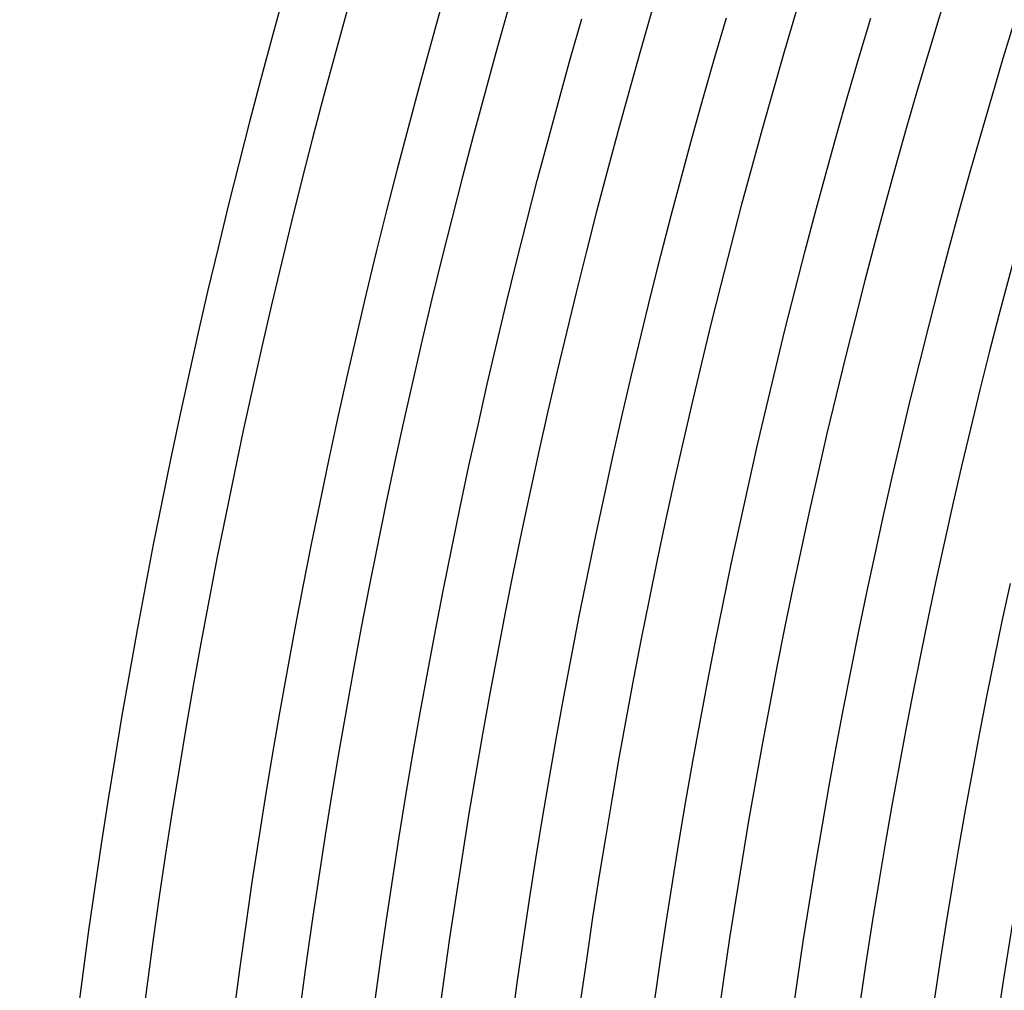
# Model space of a CAD drawing. Header units: millimetres. Extents: x -485 to 485, y -485 to 485.
# Tile 29 of 110: x -440 to -380, y 57 to 117. Entities that reach past the tile are written whole.
import ezdxf

# ---------------------------------------------------------------- set-up
doc = ezdxf.new("R2010")
doc.units = ezdxf.units.MM
doc.layers.add('THICK', color=7, linetype='Continuous')

msp = doc.modelspace()

# ---------------------------------------------------------------- linework, layer by layer
at = {"layer": 'THICK'}
for p, q in [((-406.2, 114.393), (-405.494, 116.869)), ((-397.327, 114.515), (-396.621, 116.936)), ((-388.468, 114.533), (-387.762, 116.9)), ((-379.624, 114.447), (-378.919, 116.76)), ((-406.89, 111.913), (-406.2, 114.393)), ((-398.018, 112.089), (-397.327, 114.515)), ((-389.159, 112.161), (-388.468, 114.533)), ((-380.315, 112.129), (-379.624, 114.447)), ((-407.565, 109.429), (-406.89, 111.913)), ((-398.694, 109.659), (-398.018, 112.089)), ((-389.836, 109.785), (-389.159, 112.161)), ((-380.992, 109.807), (-380.315, 112.129)), ((-408.225, 106.941), (-407.565, 109.429)), ((-399.356, 107.225), (-398.694, 109.659)), ((-390.499, 107.405), (-389.836, 109.785)), ((-381.655, 107.481), (-380.992, 109.807)), ((-400.003, 104.787), (-399.356, 107.225)), ((-391.147, 105.021), (-390.499, 107.405)), ((-382.303, 105.15), (-381.655, 107.481)), ((-408.87, 104.448), (-408.225, 106.941)), ((-400.634, 102.345), (-400.003, 104.787)), ((-391.78, 102.633), (-391.147, 105.021)), ((-382.937, 102.816), (-382.303, 105.15)), ((-409.499, 101.952), (-408.87, 104.448)), ((-383.557, 100.479), (-382.937, 102.816)), ((-401.251, 99.899), (-400.634, 102.345)), ((-392.399, 100.241), (-391.78, 102.633)), ((-410.114, 99.452), (-409.499, 101.952)), ((-384.163, 98.137), (-383.557, 100.479)), ((-401.853, 97.449), (-401.251, 99.899)), ((-393.003, 97.845), (-392.399, 100.241)), ((-410.713, 96.949), (-410.114, 99.452)), ((-384.755, 95.792), (-384.163, 98.137)), ((-402.44, 94.996), (-401.853, 97.449)), ((-393.592, 95.446), (-393.003, 97.845)), ((-411.296, 94.442), (-410.713, 96.949)), ((-385.332, 93.443), (-384.755, 95.792)), ((-403.012, 92.539), (-402.44, 94.996)), ((-394.167, 93.043), (-393.592, 95.446)), ((-411.865, 91.931), (-411.296, 94.442)), ((-385.895, 91.09), (-385.332, 93.443)), ((-403.569, 90.079), (-403.012, 92.539)), ((-394.728, 90.637), (-394.167, 93.043)), ((-412.418, 89.417), (-411.865, 91.931)), ((-386.443, 88.735), (-385.895, 91.09)), ((-404.111, 87.616), (-403.569, 90.079)), ((-395.273, 88.227), (-394.728, 90.637)), ((-412.956, 86.899), (-412.418, 89.417)), ((-386.977, 86.376), (-386.443, 88.735)), ((-395.804, 85.815), (-395.273, 88.227)), ((-404.638, 85.149), (-404.111, 87.616)), ((-413.478, 84.379), (-412.956, 86.899)), ((-387.497, 84.014), (-386.977, 86.376)), ((-396.32, 83.399), (-395.804, 85.815)), ((-405.15, 82.679), (-404.638, 85.149)), ((-413.985, 81.855), (-413.478, 84.379)), ((-388.002, 81.648), (-387.497, 84.014)), ((-396.822, 80.979), (-396.32, 83.399)), ((-405.647, 80.206), (-405.15, 82.679)), ((-379.685, 79.898), (-379.19, 82.212)), ((-414.477, 79.328), (-413.985, 81.855)), ((-388.493, 79.28), (-388.002, 81.648)), ((-397.308, 78.557), (-396.822, 80.979)), ((-406.128, 77.73), (-405.647, 80.206)), ((-380.165, 77.58), (-379.685, 79.898)), ((-414.953, 76.798), (-414.477, 79.328)), ((-388.97, 76.908), (-388.493, 79.28)), ((-397.78, 76.132), (-397.308, 78.557)), ((-406.595, 75.251), (-406.128, 77.73)), ((-380.631, 75.26), (-380.165, 77.58)), ((-415.414, 74.265), (-414.953, 76.798)), ((-389.431, 74.534), (-388.97, 76.908)), ((-398.237, 73.704), (-397.78, 76.132)), ((-407.047, 72.769), (-406.595, 75.251)), ((-381.083, 72.936), (-380.631, 75.26)), ((-389.879, 72.157), (-389.431, 74.534)), ((-415.859, 71.73), (-415.414, 74.265)), ((-398.679, 71.273), (-398.237, 73.704)), ((-407.483, 70.285), (-407.047, 72.769)), ((-381.521, 70.61), (-381.083, 72.936)), ((-390.312, 69.778), (-389.879, 72.157)), ((-416.289, 69.192), (-415.859, 71.73)), ((-399.107, 68.84), (-398.679, 71.273)), ((-407.904, 67.798), (-407.483, 70.285)), ((-381.944, 68.282), (-381.521, 70.61)), ((-390.73, 67.395), (-390.312, 69.778)), ((-416.703, 66.651), (-416.289, 69.192)), ((-399.519, 66.404), (-399.107, 68.84)), ((-408.31, 65.308), (-407.904, 67.798)), ((-382.354, 65.951), (-381.944, 68.282)), ((-391.134, 65.011), (-390.73, 67.395)), ((-417.102, 64.108), (-416.703, 66.651)), ((-399.917, 63.966), (-399.519, 66.404)), ((-382.749, 63.617), (-382.354, 65.951)), ((-408.701, 62.816), (-408.31, 65.308)), ((-391.523, 62.623), (-391.134, 65.011)), ((-417.485, 61.562), (-417.102, 64.108)), ((-400.299, 61.525), (-399.917, 63.966)), ((-383.13, 61.281), (-382.749, 63.617)), ((-409.076, 60.322), (-408.701, 62.816)), ((-391.898, 60.234), (-391.523, 62.623)), ((-417.853, 59.014), (-417.485, 61.562)), ((-400.667, 59.082), (-400.299, 61.525)), ((-383.497, 58.943), (-383.13, 61.281)), ((-409.437, 57.826), (-409.076, 60.322)), ((-392.258, 57.842), (-391.898, 60.234)), ((-418.205, 56.464), (-417.853, 59.014)), ((-401.02, 56.637), (-400.667, 59.082)), ((-383.849, 56.602), (-383.497, 58.943)), ((-409.782, 55.327), (-409.437, 57.826)), ((-392.604, 55.448), (-392.258, 57.842))]:
    msp.add_line(p, q, dxfattribs=at)
for radius, start, end in [(440, 135.26009, 179.7399), (436, 135.26284, 179.73715), (430.5, 135.06346, 179.93654), (426.5, 135.26869, 179.7313), (418, 135.27413, 179.72586), (409.5, 135.27986, 179.72019), (401, 135.28576, 179.71423), (392.5, 135.29195, 179.70804), (384, 135.29843, 179.70157)]:
    msp.add_arc((0, 0), radius, start, end, dxfattribs=at)

doc.saveas('drawing.dxf')
